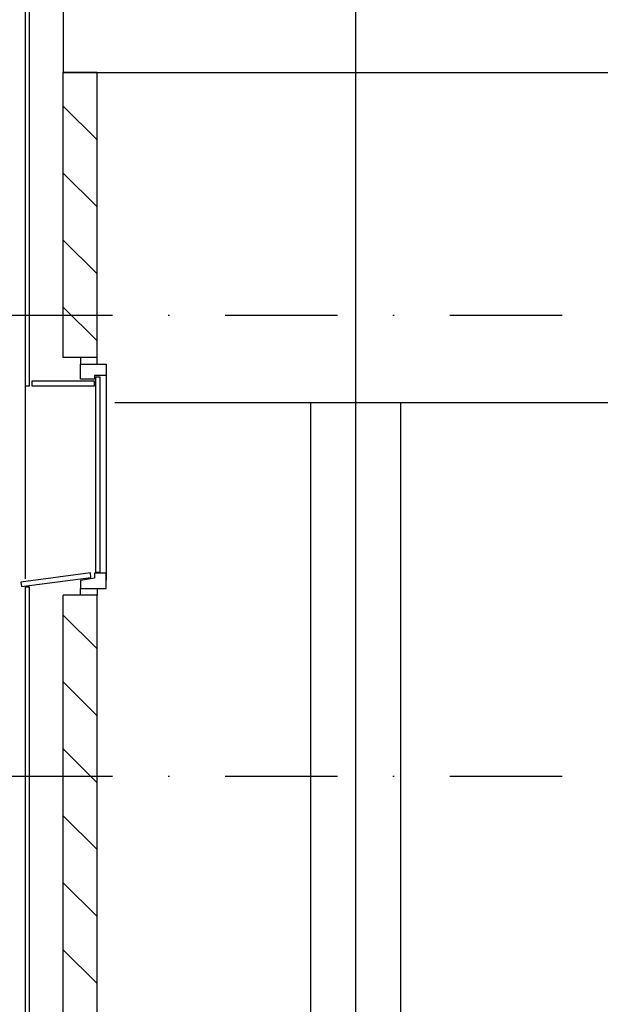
# Model space of a CAD drawing. Extents: x -24509 to 27927, y 98041 to 125706.
# Tile 7 of 19: x -12422 to -9838, y 105792 to 110171. Entities that reach past the tile are written whole.
import ezdxf

# ---------------------------------------------------------------- set-up
doc = ezdxf.new("R2010")
doc.units = 0
doc.header["$LTSCALE"] = 1000
doc.header["$MEASUREMENT"] = 0
doc.linetypes.add('DASHDOT', pattern=[1, 0.5, -0.25, 0, -0.25])
doc.layers.add('B02', color=7, linetype='CONTINUOUS')
doc.layers.add('B03', color=7, linetype='CONTINUOUS')

msp = doc.modelspace()

# ---------------------------------------------------------------- linework, layer by layer
at = {"layer": 'B02', "color": 5, "linetype": 'Continuous'}
msp.add_line((-10927.5, 122436.3), (-10927.5, 98041), dxfattribs=at)
at = {"layer": 'B02', "color": 5, "linetype": 'DASHDOT'}
for p, q in [((-24509.3, 108857.3), (23948.7, 108857.3)), ((-24509.3, 106807.3), (23948.7, 106807.3))]:
    msp.add_line(p, q, dxfattribs=at)
at = {"layer": 'B03', "color": 2, "linetype": 'Continuous'}
for p, q in [((-12227.5, 110277.3), (-12227.5, 109937.3)), ((-12227.5, 109937.3), (-127.5, 109937.3))]:
    msp.add_line(p, q, dxfattribs=at)
at = {"layer": 'B03', "color": 7, "linetype": 'Continuous'}
for p, q in [((-12227.5, 108669.1), (-12227.5, 109937.3)), ((-12077.5, 109937.3), (-12227.5, 109937.3)), ((-12077.5, 108669.1), (-12077.5, 109937.3)), ((-12077.5, 108669.1), (-12227.5, 108669.1)), ((-12227.5, 104619.4), (-12227.5, 107612.1)), ((-12077.5, 107612.1), (-12227.5, 107612.1)), ((-12077.5, 104619.4), (-12077.5, 107612.1))]:
    msp.add_line(p, q, dxfattribs=at)
at = {"layer": 'B03', "color": 5, "linetype": 'Continuous'}
for p, q in [((-12077.5, 109636.4), (-12227.5, 109786.4)), ((-12077.5, 109338.6), (-12227.5, 109488.6)), ((-12077.5, 109040.8), (-12227.5, 109190.8)), ((-12077.5, 108743), (-12227.5, 108893)), ((-12037.5, 108589.1), (-12037.5, 107679.1)), ((-12397.5, 108543.1), (-12397.5, 107684.1)), ((-12077.5, 107373.6), (-12227.5, 107523.6)), ((-12077.5, 107075.8), (-12227.5, 107225.8)), ((-12077.5, 106778), (-12227.5, 106928)), ((-12077.5, 106480.2), (-12227.5, 106630.2)), ((-12077.5, 106182.4), (-12227.5, 106332.4)), ((-12077.5, 105884.5), (-12227.5, 106034.5))]:
    msp.add_line(p, q, dxfattribs=at)
at = {"layer": 'B03', "color": 1, "linetype": 'Continuous'}
for p, q in [((-2227.5, 108467.3), (-11998.7, 108467.3)), ((-11127.5, 108467.3), (-11127.5, 103507.3)), ((-10727.5, 108467.3), (-10727.5, 103507.3))]:
    msp.add_line(p, q, dxfattribs=at)
at = {"layer": 'B03', "color": 7, "linetype": 'Continuous'}
for points in [[(-12397.5, 108543.1), (-12377.5, 108543.1), (-12377.5, 110302.3), (-12397.5, 110302.3)], [(-12077.5, 108669.1), (-12151.5, 108669.1), (-12151.5, 108639.1), (-12077.5, 108639.1)], [(-12151.5, 108639.1), (-12037.5, 108639.1), (-12037.5, 108589.1), (-12088.5, 108589.1), (-12088.5, 108572.1), (-12151.5, 108572.1)], [(-12088.5, 108563.1), (-12367.5, 108563.1), (-12367.5, 108543.1), (-12088.5, 108543.1)], [(-12107.3, 107711), (-12415.9, 107670.4), (-12413.3, 107650.6), (-12104.7, 107691.2)], [(-12151.5, 107642.1), (-12037.5, 107642.1), (-12037.5, 107709.1), (-12088.5, 107709.1), (-12088.5, 107687.1), (-12151.5, 107677.1)], [(-12077.5, 107612.1), (-12151.5, 107612.1), (-12151.5, 107642.1), (-12077.5, 107642.1)]]:
    msp.add_lwpolyline(points, close=True, dxfattribs=at)
at = {"layer": 'B03', "color": 1, "linetype": 'Continuous'}
msp.add_lwpolyline([(-12082.7, 108583.1), (-12065.7, 108583.1), (-12065.7, 107712.1), (-12082.7, 107712.1)], close=True, dxfattribs=at)
at = {"layer": 'B03', "color": 7, "linetype": 'Continuous'}
msp.add_lwpolyline([(-12377.5, 104638.4), (-12377.5, 107647.4), (-12397.5, 107647.4), (-12397.5, 104638.4)], dxfattribs=at)

doc.saveas('drawing.dxf')
